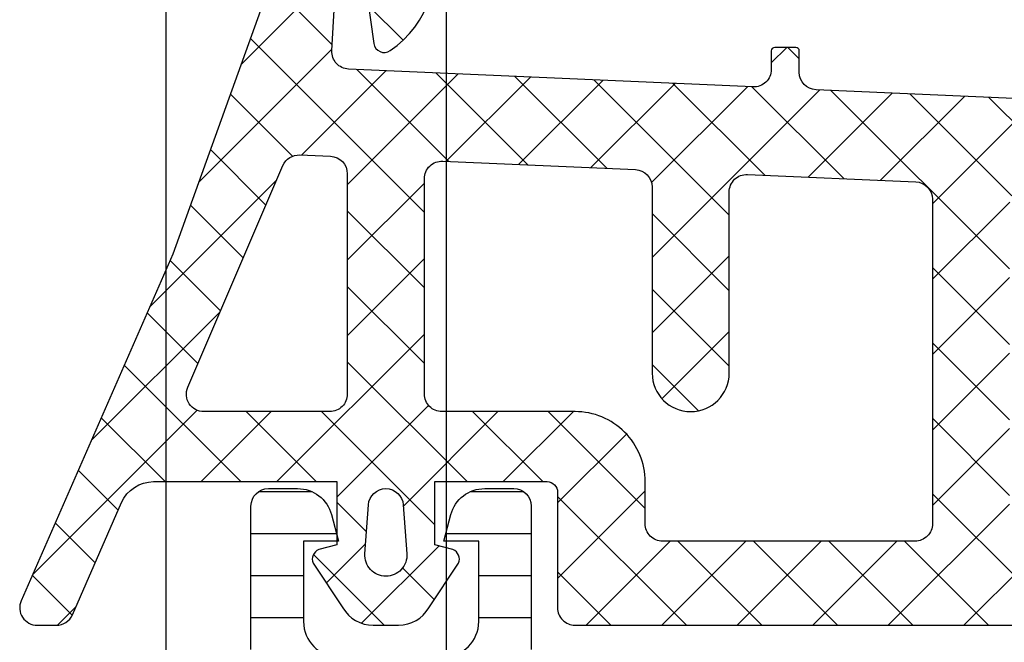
# Model space of a CAD drawing. Header units: millimetres. Extents: x 373037 to 682063, y 76092 to 274210.
# Tile 125 of 256: x 655059 to 655088, y 260268 to 260286. Entities that reach past the tile are written whole.
import ezdxf

# ---------------------------------------------------------------- set-up
doc = ezdxf.new("R2010")
doc.units = ezdxf.units.MM
doc.header["$LTSCALE"] = 100
doc.layers.add('PUDORYS', color=253, linetype='CONTINUOUS')
pattern_1 = [(135, (679960.638258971, 248348.1544064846), (-1.077630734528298, -1.077630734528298), []), (225, (679960.638258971, 248348.1544064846), (1.077630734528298, -1.077630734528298), [])]

msp = doc.modelspace()

# ---------------------------------------------------------------- hatches: boundary and pattern name
at = {"layer": 'PUDORYS', "true_color": 0x939598}
h = msp.add_hatch(dxfattribs=at)
h.set_pattern_fill('ANSI37', color=252, scale=0.48, angle=90, style=0)
h.set_pattern_definition(pattern_1)
edge = h.paths.add_edge_path(flags=16)
edge.add_line((655070.418878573, 260271.9900438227), (655070.518622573, 260270.5971898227))
edge.add_arc((655069.9201556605, 260270.5543323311), 0.5999995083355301, -90.00000835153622, 4.096080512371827, ccw=False)
edge.add_arc((655069.9201554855, 260270.5543323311), 0.5999995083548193, 175.9039194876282, 270.00000835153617, ccw=False)
edge.add_line((655069.321688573, 260270.5971898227), (655069.421432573, 260271.9900438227))
edge.add_arc((655069.9201555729, 260271.9543293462), 0.5000001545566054, 4.0960644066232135, 175.9039355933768, ccw=False)
edge = h.paths.add_edge_path(flags=16)
edge.add_arc((655068.3201589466, 260275.1543374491), 0.4999996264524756, -90.00004280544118, 4.280877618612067e-05, ccw=False)
edge.add_line((655068.320158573, 260274.6543378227), (655064.726473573, 260274.6543378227))
edge.add_arc((655064.726473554, 260275.1543381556), 0.5000003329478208, 156.7819734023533, 270.00000216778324, ccw=False)
edge.add_line((655064.266967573, 260275.3514538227), (655066.982845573, 260281.6825558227))
edge.add_arc((655067.4423509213, 260281.485439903), 0.4999998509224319, 87.49988937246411, 156.7819182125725, ccw=False)
edge.add_line((655067.464161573, 260281.9849638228), (655068.3419685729, 260281.9466378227))
edge.add_arc((655068.3201590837, 260281.4471142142), 0.4999994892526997, -4.4863182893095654e-05, 87.50002088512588, ccw=False)
edge.add_line((655068.820158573, 260281.4471138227), (655068.820158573, 260275.1543378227))
edge = h.paths.add_edge_path(flags=16)
edge.add_line((655093.874077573, 260280.5624998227), (655098.022747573, 260271.6656468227))
edge.add_arc((655097.5695938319, 260271.4543376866), 0.4999998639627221, -90.00002967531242, 25.000007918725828, ccw=False)
edge.add_line((655097.569593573, 260270.9543378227), (655088.220158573, 260270.9543378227))
edge.add_arc((655088.2201581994, 260271.4543374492), 0.4999996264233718, 179.9999571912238, 270.0000428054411, ccw=False)
edge.add_line((655087.720158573, 260271.4543378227), (655087.720158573, 260280.5782608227))
edge.add_arc((655088.2201586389, 260280.5782606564), 0.5000000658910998, 87.49997275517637, 179.999980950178, ccw=False)
edge.add_line((655088.241968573, 260281.0777848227), (655093.442732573, 260280.8507148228))
edge.add_arc((655093.4209228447, 260280.3511894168), 0.5000012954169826, 25.000091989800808, 87.50000251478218, ccw=False)
edge = h.paths.add_edge_path(flags=16)
edge.add_arc((655085.0201589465, 260271.4543374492), 0.4999996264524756, -90.00004280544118, 4.280877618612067e-05, ccw=False)
edge.add_line((655085.020158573, 260270.9543378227), (655077.8201585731, 260270.9543378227))
edge.add_arc((655077.8201581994, 260271.4543374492), 0.4999996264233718, 179.9999571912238, 270.0000428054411, ccw=False)
edge.add_line((655077.320158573, 260271.4543378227), (655077.320158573, 260272.6543378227))
edge.add_arc((655075.3201600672, 260272.6543393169), 1.999998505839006, 359.9999571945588, 450.0000428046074)
edge.add_line((655075.320158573, 260274.6543378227), (655071.520158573, 260274.6543378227))
edge.add_arc((655071.5201581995, 260275.1543374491), 0.4999996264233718, 179.9999571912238, 270.0000428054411, ccw=False)
edge.add_line((655071.020158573, 260275.1543378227), (655071.020158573, 260281.3073988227))
edge.add_arc((655071.520158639, 260281.3073986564), 0.5000000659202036, 87.49997275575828, 179.9999809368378, ccw=False)
edge.add_line((655071.541968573, 260281.8069228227), (655077.041968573, 260281.5667878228))
edge.add_arc((655077.0201590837, 260281.0672642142), 0.4999994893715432, -4.4863182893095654e-05, 87.50002087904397, ccw=False)
edge.add_line((655077.520158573, 260281.0672638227), (655077.520158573, 260275.7543378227))
edge.add_arc((655078.620158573, 260275.7543378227), 1.100000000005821, 180, 360)
edge.add_line((655079.720158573, 260275.7543378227), (655079.720158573, 260280.9275488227))
edge.add_arc((655080.2201586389, 260280.9275486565), 0.5000000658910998, 87.49997275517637, 179.999980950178, ccw=False)
edge.add_line((655080.241968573, 260281.4270728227), (655085.041968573, 260281.2174998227))
edge.add_arc((655085.0201590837, 260280.7179762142), 0.4999994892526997, -4.4863182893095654e-05, 87.50002088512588, ccw=False)
edge.add_line((655085.520158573, 260280.7179758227), (655085.520158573, 260271.4543378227))
edge = h.paths.add_edge_path()
edge.add_line((655100.233211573, 260272.8407948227), (655096.135362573, 260281.6286608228))
edge.add_ellipse((655093.4164372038, 260280.3608033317), major_axis=(-3.000002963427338, 0), ratio=1, start_angle=205.0000306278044, end_angle=267.4999411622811)
edge.add_line((655093.547298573, 260283.3579508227), (655092.8983485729, 260283.3862848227))
edge.add_ellipse((655092.9201580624, 260283.8858084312), major_axis=(-0.4999994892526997, 0), ratio=1, start_angle=-4.4863182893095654e-05, end_angle=87.50002088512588, ccw=False)
edge.add_line((655092.420158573, 260283.8858088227), (655092.420158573, 260284.8543378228))
edge.add_ellipse((655092.3201586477, 260284.8543378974), major_axis=(-0.09999992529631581, 0), ratio=1, start_angle=179.9999572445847, end_angle=270.0000428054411)
edge.add_line((655092.320158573, 260284.9543378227), (655091.720158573, 260284.9543378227))
edge.add_ellipse((655091.7201584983, 260284.8543378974), major_axis=(-0.09999992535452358, 0), ratio=1, start_angle=-90.0000428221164, end_angle=4.275541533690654e-05)
edge.add_line((655091.6201585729, 260284.8543378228), (655091.6201585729, 260283.9512998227))
edge.add_ellipse((655091.120158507, 260283.9512999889), major_axis=(-0.5000000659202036, 0), ratio=1, start_angle=87.49997275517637, end_angle=179.9999809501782, ccw=False)
edge.add_line((655091.098348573, 260283.4517758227), (655082.198054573, 260283.8456138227))
edge.add_ellipse((655082.2201586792, 260284.3451250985), major_axis=(-0.500000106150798, 0), ratio=1, start_angle=-8.298944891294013e-05, end_angle=87.46623077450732, ccw=False)
edge.add_line((655081.720158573, 260284.3451258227), (655081.720158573, 260284.9543378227))
edge.add_ellipse((655081.6201586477, 260284.9543378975), major_axis=(-0.0999999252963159, 0), ratio=1, start_angle=179.9999571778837, end_angle=270.0000428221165)
edge.add_line((655081.6201585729, 260285.0543378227), (655081.0201585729, 260285.0543378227))
edge.add_ellipse((655081.0201584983, 260284.9543378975), major_axis=(-0.09999992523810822, 0), ratio=1, start_angle=-90.00004280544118, end_angle=4.282211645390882e-05)
edge.add_line((655080.920158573, 260284.9543378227), (655080.920158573, 260284.4247758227))
edge.add_ellipse((655080.4201580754, 260284.424775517), major_axis=(-0.500000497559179, 0), ratio=1, start_angle=87.4663020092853, end_angle=180.0000350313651, ccw=False)
edge.add_line((655080.398054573, 260283.9252638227), (655068.857829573, 260284.4359198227))
edge.add_ellipse((655068.8796391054, 260284.9354444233), major_axis=(-0.5000004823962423, 0), ratio=1, start_angle=-3.217057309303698, end_angle=87.50002091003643, ccw=False)
edge.add_line((655068.380426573, 260284.9635038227), (655068.668989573, 260290.0972468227))
edge.add_ellipse((655069.0794075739, 260289.9816913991), major_axis=(-0.4263754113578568, 0), ratio=1, start_angle=200.7589723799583, end_angle=344.27514552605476, ccw=False)
edge.add_line((655069.478102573, 260290.1328148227), (655069.476862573, 260289.9002118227))
edge.add_line((655069.4768625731, 260289.9002118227), (655069.178724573, 260288.0176328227))
edge.add_line((655069.178724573, 260288.0176328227), (655069.579150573, 260285.1683478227))
edge.add_ellipse((655069.876231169, 260285.2100984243), major_axis=(-0.2999999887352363, 0), ratio=1, start_angle=7.999744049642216, end_angle=124.597746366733)
edge.add_ellipse((655068.3431177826, 260287.4326695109), major_axis=(-3.000047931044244, 0), ratio=1, start_angle=124.5976412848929, end_angle=198.0084245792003)
edge.add_line((655071.196196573, 260288.3601548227), (655070.562620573, 260290.6150458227))
edge.add_ellipse((655069.787408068, 260290.4541162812), major_axis=(-0.791740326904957, 0), ratio=1, start_angle=191.7276897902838, end_angle=263.2016537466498)
edge.add_line((655069.881130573, 260291.2402898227), (655068.822920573, 260291.2415108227))
edge.add_ellipse((655068.9520448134, 260290.0624245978), major_axis=(-1.186135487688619, 0), ratio=1, start_angle=276.249678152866, end_angle=341.3444235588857)
edge.add_line((655067.828230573, 260290.4418438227), (655066.733897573, 260287.2005038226))
edge.add_line((655066.733897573, 260287.2005038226), (655063.844119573, 260279.1507088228))
edge.add_line((655063.844119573, 260279.1507088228), (655059.511310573, 260269.2528318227))
edge.add_ellipse((655059.9703195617, 260269.0545617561), major_axis=(-0.5000002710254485, 0), ratio=1, start_angle=-23.36204948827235, end_angle=89.93342362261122)
edge.add_line((655059.969738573, 260268.5545618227), (655060.5164395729, 260268.5539268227))
edge.add_ellipse((655060.5170198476, 260269.0539269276), major_axis=(-0.5000004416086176, 0), ratio=1, start_angle=89.93350547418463, end_angle=156.0791754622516)
edge.add_line((655060.974073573, 260268.8511898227), (655062.375829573, 260272.0551928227))
edge.add_ellipse((655063.2919706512, 260271.6543384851), major_axis=(-0.9999993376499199, 0), ratio=1, start_angle=269.9999471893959, end_angle=336.36838527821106, ccw=False)
edge.add_line((655063.291971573, 260272.6543378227), (655068.519913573, 260272.6543378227))
edge.add_line((655068.519913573, 260272.6543378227), (655068.5199225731, 260270.8548588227))
edge.add_line((655068.519922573, 260270.8548588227), (655068.005121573, 260270.7169168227))
edge.add_ellipse((655068.1198868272, 260270.4397628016), major_axis=(-0.2999756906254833, 0), ratio=1, start_angle=-67.50629974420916, end_angle=22.50356669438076)
edge.add_line((655067.842752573, 260270.3249498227), (655068.691919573, 260269.0548228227))
edge.add_ellipse((655069.5577837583, 260269.5545435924), major_axis=(-0.9997207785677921, 0), ratio=1, start_angle=29.99076069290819, end_angle=90.00761184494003)
edge.add_line((655069.557916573, 260268.5548228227), (655070.282277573, 260268.5548538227))
edge.add_ellipse((655070.2820695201, 260269.5545916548), major_axis=(-0.9997378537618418, 0), ratio=1, start_angle=90.01192367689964, end_angle=150.0086750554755)
edge.add_line((655071.147943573, 260269.0548538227), (655071.997110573, 260270.3249498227))
edge.add_ellipse((655071.7199630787, 260270.4397617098), major_axis=(-0.2999875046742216, 0), ratio=1, start_angle=157.4975938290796, end_angle=247.5013961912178)
edge.add_line((655071.834756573, 260270.7169168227), (655071.319940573, 260270.8548888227))
edge.add_line((655071.319940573, 260270.8548888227), (655071.319932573, 260272.6543378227))
edge.add_line((655071.319932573, 260272.6543378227), (655074.5201595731, 260272.6543378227))
edge.add_ellipse((655074.5201597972, 260272.3543380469), major_axis=(-0.2999997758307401, 0), ratio=1, start_angle=179.9999572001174, end_angle=270.0000428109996, ccw=False)
edge.add_line((655074.820159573, 260272.3543378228), (655074.820159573, 260269.0543418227))
edge.add_ellipse((655075.3201591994, 260269.0543414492), major_axis=(-0.4999996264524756, 0), ratio=1, start_angle=-4.280877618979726e-05, end_angle=90.00004280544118)
edge.add_line((655075.320159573, 260268.5543418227), (655102.2177815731, 260268.5543418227))
edge.add_line((655102.2177815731, 260268.5543418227), (655103.112899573, 260270.1047338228))
edge.add_ellipse((655102.6798870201, 260270.3547339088), major_axis=(-0.4999999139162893, 0), ratio=1, start_angle=149.9999829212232, end_angle=269.9999366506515)
edge.add_line((655102.679887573, 260270.8547338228), (655102.679887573, 260272.5521048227))
edge.add_line((655102.679887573, 260272.5521048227), (655100.686365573, 260272.5521048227))
edge.add_ellipse((655100.6863652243, 260273.0521050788), major_axis=(-0.5000002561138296, 0), ratio=1, start_angle=25.00012859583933, end_angle=90.00003995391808, ccw=False)
h = msp.add_hatch(dxfattribs=at)
h.set_pattern_fill('ANSI37', color=252, scale=0.48, angle=90, style=0)
h.set_pattern_definition(pattern_1)
edge = h.paths.add_edge_path(flags=16)
edge.add_line((655070.418878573, 260271.9900436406), (655070.518622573, 260270.5971896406))
edge.add_arc((655069.9201556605, 260270.554332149), 0.5999995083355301, -90.00000835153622, 4.096080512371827, ccw=False)
edge.add_arc((655069.9201554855, 260270.554332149), 0.5999995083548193, 175.9039194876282, 270.00000835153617, ccw=False)
edge.add_line((655069.321688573, 260270.5971896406), (655069.421432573, 260271.9900436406))
edge.add_arc((655069.9201555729, 260271.9543291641), 0.5000001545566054, 4.0960644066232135, 175.9039355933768, ccw=False)
edge = h.paths.add_edge_path(flags=16)
edge.add_arc((655068.3201589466, 260275.154337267), 0.4999996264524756, -90.00004280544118, 4.280877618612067e-05, ccw=False)
edge.add_line((655068.320158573, 260274.6543376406), (655064.726473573, 260274.6543376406))
edge.add_arc((655064.726473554, 260275.1543379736), 0.5000003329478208, 156.7819734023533, 270.00000216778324, ccw=False)
edge.add_line((655064.266967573, 260275.3514536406), (655066.982845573, 260281.6825556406))
edge.add_arc((655067.4423509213, 260281.4854397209), 0.4999998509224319, 87.49988937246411, 156.7819182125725, ccw=False)
edge.add_line((655067.464161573, 260281.9849636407), (655068.3419685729, 260281.9466376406))
edge.add_arc((655068.3201590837, 260281.4471140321), 0.4999994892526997, -4.4863182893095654e-05, 87.50002088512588, ccw=False)
edge.add_line((655068.820158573, 260281.4471136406), (655068.820158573, 260275.1543376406))
edge = h.paths.add_edge_path(flags=16)
edge.add_line((655093.874077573, 260280.5624996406), (655098.022747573, 260271.6656466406))
edge.add_arc((655097.5695938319, 260271.4543375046), 0.4999998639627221, -90.00002967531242, 25.000007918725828, ccw=False)
edge.add_line((655097.569593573, 260270.9543376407), (655088.220158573, 260270.9543376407))
edge.add_arc((655088.2201581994, 260271.4543372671), 0.4999996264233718, 179.9999571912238, 270.0000428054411, ccw=False)
edge.add_line((655087.720158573, 260271.4543376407), (655087.720158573, 260280.5782606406))
edge.add_arc((655088.2201586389, 260280.5782604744), 0.5000000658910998, 87.49997275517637, 179.999980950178, ccw=False)
edge.add_line((655088.241968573, 260281.0777846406), (655093.442732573, 260280.8507146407))
edge.add_arc((655093.4209228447, 260280.3511892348), 0.5000012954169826, 25.000091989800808, 87.50000251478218, ccw=False)
edge = h.paths.add_edge_path(flags=16)
edge.add_arc((655085.0201589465, 260271.4543372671), 0.4999996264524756, -90.00004280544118, 4.280877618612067e-05, ccw=False)
edge.add_line((655085.020158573, 260270.9543376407), (655077.8201585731, 260270.9543376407))
edge.add_arc((655077.8201581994, 260271.4543372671), 0.4999996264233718, 179.9999571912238, 270.0000428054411, ccw=False)
edge.add_line((655077.320158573, 260271.4543376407), (655077.320158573, 260272.6543376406))
edge.add_arc((655075.3201600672, 260272.6543391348), 1.999998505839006, 359.9999571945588, 450.0000428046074)
edge.add_line((655075.320158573, 260274.6543376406), (655071.520158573, 260274.6543376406))
edge.add_arc((655071.5201581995, 260275.154337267), 0.4999996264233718, 179.9999571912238, 270.0000428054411, ccw=False)
edge.add_line((655071.020158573, 260275.1543376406), (655071.020158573, 260281.3073986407))
edge.add_arc((655071.520158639, 260281.3073984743), 0.5000000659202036, 87.49997275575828, 179.9999809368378, ccw=False)
edge.add_line((655071.541968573, 260281.8069226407), (655077.041968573, 260281.5667876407))
edge.add_arc((655077.0201590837, 260281.0672640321), 0.4999994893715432, -4.4863182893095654e-05, 87.50002087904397, ccw=False)
edge.add_line((655077.520158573, 260281.0672636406), (655077.520158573, 260275.7543376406))
edge.add_arc((655078.620158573, 260275.7543376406), 1.100000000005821, 180, 360)
edge.add_line((655079.720158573, 260275.7543376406), (655079.720158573, 260280.9275486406))
edge.add_arc((655080.2201586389, 260280.9275484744), 0.5000000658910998, 87.49997275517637, 179.999980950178, ccw=False)
edge.add_line((655080.241968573, 260281.4270726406), (655085.041968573, 260281.2174996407))
edge.add_arc((655085.0201590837, 260280.7179760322), 0.4999994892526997, -4.4863182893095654e-05, 87.50002088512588, ccw=False)
edge.add_line((655085.520158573, 260280.7179756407), (655085.520158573, 260271.4543376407))
edge = h.paths.add_edge_path()
edge.add_line((655100.233211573, 260272.8407946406), (655096.135362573, 260281.6286606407))
edge.add_ellipse((655093.4164372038, 260280.3608031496), major_axis=(-3.000002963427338, 0), ratio=1, start_angle=205.0000306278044, end_angle=267.4999411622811)
edge.add_line((655093.547298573, 260283.3579506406), (655092.8983485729, 260283.3862846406))
edge.add_ellipse((655092.9201580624, 260283.8858082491), major_axis=(-0.4999994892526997, 0), ratio=1, start_angle=-4.4863182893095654e-05, end_angle=87.50002088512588, ccw=False)
edge.add_line((655092.420158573, 260283.8858086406), (655092.420158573, 260284.8543376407))
edge.add_ellipse((655092.3201586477, 260284.8543377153), major_axis=(-0.09999992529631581, 0), ratio=1, start_angle=179.9999572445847, end_angle=270.0000428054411)
edge.add_line((655092.320158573, 260284.9543376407), (655091.720158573, 260284.9543376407))
edge.add_ellipse((655091.7201584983, 260284.8543377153), major_axis=(-0.09999992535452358, 0), ratio=1, start_angle=-90.0000428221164, end_angle=4.275541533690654e-05)
edge.add_line((655091.6201585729, 260284.8543376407), (655091.6201585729, 260283.9512996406))
edge.add_ellipse((655091.120158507, 260283.9512998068), major_axis=(-0.5000000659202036, 0), ratio=1, start_angle=87.49997275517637, end_angle=179.9999809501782, ccw=False)
edge.add_line((655091.098348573, 260283.4517756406), (655082.198054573, 260283.8456136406))
edge.add_ellipse((655082.2201586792, 260284.3451249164), major_axis=(-0.500000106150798, 0), ratio=1, start_angle=-8.298944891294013e-05, end_angle=87.46623077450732, ccw=False)
edge.add_line((655081.720158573, 260284.3451256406), (655081.720158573, 260284.9543376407))
edge.add_ellipse((655081.6201586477, 260284.9543377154), major_axis=(-0.0999999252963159, 0), ratio=1, start_angle=179.9999571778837, end_angle=270.0000428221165)
edge.add_line((655081.6201585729, 260285.0543376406), (655081.0201585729, 260285.0543376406))
edge.add_ellipse((655081.0201584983, 260284.9543377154), major_axis=(-0.09999992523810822, 0), ratio=1, start_angle=-90.00004280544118, end_angle=4.282211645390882e-05)
edge.add_line((655080.920158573, 260284.9543376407), (655080.920158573, 260284.4247756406))
edge.add_ellipse((655080.4201580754, 260284.4247753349), major_axis=(-0.500000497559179, 0), ratio=1, start_angle=87.4663020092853, end_angle=180.0000350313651, ccw=False)
edge.add_line((655080.398054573, 260283.9252636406), (655068.857829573, 260284.4359196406))
edge.add_ellipse((655068.8796391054, 260284.9354442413), major_axis=(-0.5000004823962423, 0), ratio=1, start_angle=-3.217057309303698, end_angle=87.50002091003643, ccw=False)
edge.add_line((655068.380426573, 260284.9635036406), (655068.668989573, 260290.0972466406))
edge.add_ellipse((655069.0794075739, 260289.981691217), major_axis=(-0.4263754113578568, 0), ratio=1, start_angle=200.7589723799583, end_angle=344.27514552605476, ccw=False)
edge.add_line((655069.478102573, 260290.1328146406), (655069.476862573, 260289.9002116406))
edge.add_line((655069.4768625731, 260289.9002116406), (655069.178724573, 260288.0176326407))
edge.add_line((655069.178724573, 260288.0176326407), (655069.579150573, 260285.1683476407))
edge.add_ellipse((655069.876231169, 260285.2100982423), major_axis=(-0.2999999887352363, 0), ratio=1, start_angle=7.999744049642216, end_angle=124.597746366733)
edge.add_ellipse((655068.3431177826, 260287.4326693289), major_axis=(-3.000047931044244, 0), ratio=1, start_angle=124.5976412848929, end_angle=198.0084245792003)
edge.add_line((655071.196196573, 260288.3601546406), (655070.562620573, 260290.6150456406))
edge.add_ellipse((655069.787408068, 260290.4541160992), major_axis=(-0.791740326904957, 0), ratio=1, start_angle=191.7276897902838, end_angle=263.2016537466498)
edge.add_line((655069.881130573, 260291.2402896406), (655068.822920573, 260291.2415106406))
edge.add_ellipse((655068.9520448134, 260290.0624244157), major_axis=(-1.186135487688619, 0), ratio=1, start_angle=276.249678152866, end_angle=341.3444235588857)
edge.add_line((655067.828230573, 260290.4418436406), (655066.733897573, 260287.2005036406))
edge.add_line((655066.733897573, 260287.2005036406), (655063.844119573, 260279.1507086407))
edge.add_line((655063.844119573, 260279.1507086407), (655059.511310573, 260269.2528316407))
edge.add_ellipse((655059.9703195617, 260269.054561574), major_axis=(-0.5000002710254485, 0), ratio=1, start_angle=-23.36204948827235, end_angle=89.93342362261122)
edge.add_line((655059.969738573, 260268.5545616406), (655060.5164395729, 260268.5539266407))
edge.add_ellipse((655060.5170198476, 260269.0539267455), major_axis=(-0.5000004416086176, 0), ratio=1, start_angle=89.93350547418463, end_angle=156.0791754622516)
edge.add_line((655060.974073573, 260268.8511896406), (655062.375829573, 260272.0551926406))
edge.add_ellipse((655063.2919706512, 260271.654338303), major_axis=(-0.9999993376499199, 0), ratio=1, start_angle=269.9999471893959, end_angle=336.36838527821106, ccw=False)
edge.add_line((655063.291971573, 260272.6543376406), (655068.519913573, 260272.6543376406))
edge.add_line((655068.519913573, 260272.6543376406), (655068.5199225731, 260270.8548586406))
edge.add_line((655068.519922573, 260270.8548586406), (655068.005121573, 260270.7169166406))
edge.add_ellipse((655068.1198868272, 260270.4397626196), major_axis=(-0.2999756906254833, 0), ratio=1, start_angle=-67.50629974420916, end_angle=22.50356669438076)
edge.add_line((655067.842752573, 260270.3249496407), (655068.691919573, 260269.0548226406))
edge.add_ellipse((655069.5577837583, 260269.5545434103), major_axis=(-0.9997207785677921, 0), ratio=1, start_angle=29.99076069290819, end_angle=90.00761184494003)
edge.add_line((655069.557916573, 260268.5548226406), (655070.282277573, 260268.5548536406))
edge.add_ellipse((655070.2820695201, 260269.5545914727), major_axis=(-0.9997378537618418, 0), ratio=1, start_angle=90.01192367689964, end_angle=150.0086750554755)
edge.add_line((655071.147943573, 260269.0548536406), (655071.997110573, 260270.3249496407))
edge.add_ellipse((655071.7199630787, 260270.4397615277), major_axis=(-0.2999875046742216, 0), ratio=1, start_angle=157.4975938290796, end_angle=247.5013961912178)
edge.add_line((655071.834756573, 260270.7169166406), (655071.319940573, 260270.8548886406))
edge.add_line((655071.319940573, 260270.8548886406), (655071.319932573, 260272.6543376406))
edge.add_line((655071.319932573, 260272.6543376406), (655074.5201595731, 260272.6543376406))
edge.add_ellipse((655074.5201597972, 260272.3543378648), major_axis=(-0.2999997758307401, 0), ratio=1, start_angle=179.9999572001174, end_angle=270.0000428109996, ccw=False)
edge.add_line((655074.820159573, 260272.3543376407), (655074.820159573, 260269.0543416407))
edge.add_ellipse((655075.3201591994, 260269.0543412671), major_axis=(-0.4999996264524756, 0), ratio=1, start_angle=-4.280877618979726e-05, end_angle=90.00004280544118)
edge.add_line((655075.320159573, 260268.5543416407), (655102.2177815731, 260268.5543416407))
edge.add_line((655102.2177815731, 260268.5543416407), (655103.112899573, 260270.1047336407))
edge.add_ellipse((655102.6798870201, 260270.3547337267), major_axis=(-0.4999999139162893, 0), ratio=1, start_angle=149.9999829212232, end_angle=269.9999366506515)
edge.add_line((655102.679887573, 260270.8547336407), (655102.679887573, 260272.5521046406))
edge.add_line((655102.679887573, 260272.5521046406), (655100.686365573, 260272.5521046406))
edge.add_ellipse((655100.6863652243, 260273.0521048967), major_axis=(-0.5000002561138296, 0), ratio=1, start_angle=25.00012859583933, end_angle=90.00003995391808, ccw=False)
h = msp.add_hatch(dxfattribs=at)
h.set_pattern_fill('LINIE', color=252, scale=1.2, angle=-1.272221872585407e-14, style=0)
h.set_pattern_definition([(360, (655060.6955425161, 260248.3713757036), (2.939128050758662e-16, 1.2), [])])
edge = h.paths.add_edge_path()
edge.add_arc((655064.2302388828, 260266.3451481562), 0.3000000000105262, 269.9979247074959, 359.9979247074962)
edge.add_line((655064.5302388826, 260266.34513729), (655064.530267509, 260267.1554686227))
edge.add_arc((655065.0302648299, 260267.1554531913), 0.4999973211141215, 89.99761772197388, 179.9982316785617, ccw=False)
edge.add_line((655065.0302856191, 260267.655450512), (655065.8713578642, 260267.6567710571))
edge.add_arc((655065.8713578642, 260267.856771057), 0.1999999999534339, 270, 360)
edge.add_line((655066.0713578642, 260267.856771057), (655066.0713578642, 260271.956771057))
edge.add_arc((655066.5713578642, 260271.956771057), 0.5, 90, 180, ccw=False)
edge.add_line((655066.5713578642, 260272.456771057), (655067.4021070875, 260272.456771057))
edge.add_arc((655067.4021070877, 260271.4567710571), 0.9999999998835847, 14.999999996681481, 90.00000000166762, ccw=False)
edge.add_line((655068.3680329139, 260271.7155901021), (655068.5713578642, 260270.956771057))
edge.add_line((655068.5713578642, 260270.956771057), (655067.5713578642, 260270.956771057))
edge.add_line((655067.5713578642, 260270.956771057), (655067.5713578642, 260268.6567710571))
edge.add_arc((655068.5754843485, 260268.6584803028), 1.004127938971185, 180.0975300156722, 269.7659122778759)
edge.add_line((655068.5713818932, 260267.6543607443), (655071.5712602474, 260267.6543607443))
edge.add_arc((655071.5672318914, 260268.6584800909), 1.004127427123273, 270.2298596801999, 359.9024820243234)
edge.add_line((655072.5713578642, 260268.6567710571), (655072.5713578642, 260270.956771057))
edge.add_line((655072.5713578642, 260270.956771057), (655071.5713578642, 260270.956771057))
edge.add_line((655071.5713578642, 260270.956771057), (655071.7746828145, 260271.7155901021))
edge.add_arc((655072.7406086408, 260271.4567710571), 0.9999999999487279, 89.9999999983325, 165.0000000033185, ccw=False)
edge.add_line((655072.7406086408, 260272.456771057), (655073.5713578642, 260272.456771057))
edge.add_arc((655073.5713578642, 260271.956771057), 0.5, 0, 90, ccw=False)
edge.add_line((655074.0713578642, 260271.956771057), (655074.0713578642, 260267.856771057))
edge.add_arc((655074.2755309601, 260267.8584996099), 0.2041804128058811, 180.4850610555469, 268.8441310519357)
edge.add_line((655074.2714121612, 260267.6543607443), (655100.1127789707, 260267.6543378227))
edge.add_arc((655100.1127635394, 260267.1543405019), 0.4999973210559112, -0.0023822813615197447, 89.9982316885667, ccw=False)
edge.add_line((655100.61276086, 260267.1543197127), (655100.6127322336, 260266.3439883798))
edge.add_arc((655100.9127322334, 260266.3439775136), 0.2999999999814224, 179.9979247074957, 269.9979247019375)
edge.add_line((655100.9127213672, 260266.0439775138), (655103.3127197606, 260266.0442225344))
edge.add_arc((655103.3127042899, 260265.5442265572), 0.4999959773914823, -0.002377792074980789, 89.9982271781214, ccw=False)
edge.add_line((655103.812700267, 260265.5442058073), (655103.8125736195, 260262.0676643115))
edge.add_arc((655102.8227607, 260262.2100108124), 0.9999960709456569, 237.2709086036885, 351.81631665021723, ccw=False)
edge.add_line((655102.2820953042, 260261.3687777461), (655099.998486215, 260262.6873301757))
edge.add_arc((655099.748470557, 260262.2543265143), 0.4999999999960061, 59.99792812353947, 89.99786481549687)
edge.add_line((655099.74848919, 260262.754326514), (655065.3942204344, 260262.7554128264))
edge.add_arc((655065.3942028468, 260262.2554128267), 0.5000000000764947, 89.9979846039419, 119.9979212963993)
edge.add_line((655065.1442185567, 260262.6884345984), (655062.8605139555, 260261.3700476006))
edge.add_arc((655062.3199095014, 260262.2113198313), 0.9999960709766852, 188.1795327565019, 302.7249407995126, ccw=False)
edge.add_line((655061.3300862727, 260262.0690450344), (655061.3302129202, 260265.5455865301))
edge.add_arc((655061.8302088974, 260265.5455710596), 0.4999959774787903, 89.9976222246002, 179.998227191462, ccw=False)
edge.add_line((655061.8302296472, 260266.0455670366), (655064.2302280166, 260266.0451481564))
edge = h.paths.add_edge_path(flags=16)
edge.add_line((655088.4213516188, 260265.8548725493), (655088.4213516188, 260264.554878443))
edge.add_arc((655088.9213479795, 260264.5548748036), 0.499996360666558, 179.9995829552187, 270.0004170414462)
edge.add_line((655088.9213516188, 260264.054878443), (655097.7713455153, 260264.054878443))
edge.add_arc((655097.7713491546, 260264.5548748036), 0.499996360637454, 269.9995829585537, 360.0004170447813)
edge.add_line((655098.2713455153, 260264.554878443), (655098.2713455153, 260265.8548725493))
edge.add_arc((655097.7713455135, 260265.8548891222), 0.500000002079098, 359.9981008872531, 449.9999997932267)
edge.add_line((655097.7713455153, 260266.3548891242), (655088.9213516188, 260266.3548891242))
edge.add_arc((655088.9213516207, 260265.8548891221), 0.5000000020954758, 90.0000002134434, 180.0018990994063)
edge = h.paths.add_edge_path(flags=16)
edge.add_arc((655078.221345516, 260265.8548891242), 0.5, 90, 180)
edge.add_line((655077.721345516, 260265.8548891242), (655077.721345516, 260264.554878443))
edge.add_arc((655078.221345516, 260264.554878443), 0.5, 180, 270)
edge.add_line((655078.221345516, 260264.054878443), (655086.9213516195, 260264.054878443))
edge.add_arc((655086.9213516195, 260264.554878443), 0.5, 270.0000000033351, 360)
edge.add_line((655087.4213516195, 260264.554878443), (655087.4213516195, 260265.8548891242))
edge.add_arc((655086.9213516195, 260265.8548891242), 0.5, 0, 89.99999999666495)
edge.add_line((655086.9213516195, 260266.3548891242), (655078.221345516, 260266.3548891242))
edge = h.paths.add_edge_path(flags=16)
edge.add_arc((655076.2213491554, 260264.5548748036), 0.499996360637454, 269.9995829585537, 360.0004170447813)
edge.add_line((655076.721345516, 260264.554878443), (655076.721345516, 260265.8548725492))
edge.add_arc((655076.2213455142, 260265.8548891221), 0.5000000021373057, 359.9981008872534, 449.9999997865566)
edge.add_line((655076.221345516, 260266.3548891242), (655067.3713363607, 260266.3548891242))
edge.add_arc((655067.3713363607, 260265.854904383), 0.4999847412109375, 90, 180)
edge.add_line((655066.8713516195, 260265.854904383), (655066.8713516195, 260264.5548937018))
edge.add_arc((655067.3713668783, 260264.5548937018), 0.5000152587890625, 180, 270)
edge.add_line((655067.3713668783, 260264.054878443), (655076.2213455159, 260264.054878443))

# ---------------------------------------------------------------- linework, layer by layer
at = {"layer": 'PUDORYS', "color": 252, "ltscale": 15, "true_color": 0x939598}
for points in [[(655063.636877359, 249619.1544343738), (681589.639597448, 249619.1544343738), (681589.639597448, 273245.1544306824), (655063.636877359, 273245.1544306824)], [(681581.6396141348, 273237.1544306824), (655071.6368773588, 273237.1544306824), (655071.6368773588, 249627.1544343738), (681581.6396141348, 249627.1544343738)]]:
    msp.add_lwpolyline(points, close=True, dxfattribs=at)
at = {"layer": 'PUDORYS', "color": 252, "true_color": 0x939598, "extrusion": (0, 0, -1)}
for points in [[(-655091.098348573, 260283.4517758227), (-655082.198054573, 260283.8456138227), (-655082.198054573, 260283.8456138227, 0.40132), (-655081.720158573, 260284.3451258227), (-655081.720158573, 260284.9543378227), (-655081.720158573, 260284.9543378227, -0.414214), (-655081.6201585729, 260285.0543378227), (-655081.020158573, 260285.0543378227), (-655081.020158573, 260285.0543378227, -0.414214), (-655080.920158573, 260284.9543378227), (-655080.920158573, 260284.4247758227), (-655080.920158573, 260284.4247758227, 0.427226), (-655080.398054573, 260283.9252638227), (-655068.857829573, 260284.4359198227), (-655068.857829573, 260284.4359198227, 0.417884), (-655068.380426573, 260284.9635038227), (-655068.668989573, 260290.0972468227)], [(-655091.098348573, 260283.4517756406), (-655082.198054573, 260283.8456136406), (-655082.198054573, 260283.8456136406, 0.40132), (-655081.720158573, 260284.3451256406), (-655081.720158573, 260284.9543376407), (-655081.720158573, 260284.9543376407, -0.414214), (-655081.6201585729, 260285.0543376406), (-655081.020158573, 260285.0543376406), (-655081.020158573, 260285.0543376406, -0.414214), (-655080.920158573, 260284.9543376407), (-655080.920158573, 260284.4247756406), (-655080.920158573, 260284.4247756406, 0.427226), (-655080.398054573, 260283.9252636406), (-655068.857829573, 260284.4359196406), (-655068.857829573, 260284.4359196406, 0.417884), (-655068.380426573, 260284.9635036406), (-655068.668989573, 260290.0972466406)], [(-655069.178724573, 260288.0176328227), (-655069.579150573, 260285.1683478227), (-655069.579150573, 260285.1683478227, -0.557725), (-655070.046574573, 260284.9631508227, -0.331739), (-655071.196196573, 260288.3601548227)], [(-655069.178724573, 260288.0176326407), (-655069.579150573, 260285.1683476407), (-655069.579150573, 260285.1683476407, -0.557725), (-655070.046574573, 260284.9631506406, -0.331739), (-655071.196196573, 260288.3601546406)], [(-655066.733897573, 260287.2005038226), (-655063.844119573, 260279.1507088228), (-655059.511310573, 260269.2528318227), (-655059.511310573, 260269.2528318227, -0.538982), (-655059.969738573, 260268.5545618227), (-655060.516439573, 260268.5539268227), (-655060.516439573, 260268.5539268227, -0.296905), (-655060.974073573, 260268.8511898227), (-655062.375829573, 260272.0551928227), (-655062.375829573, 260272.0551928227, 0.297963), (-655063.291971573, 260272.6543378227), (-655068.519913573, 260272.6543378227), (-655068.519922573, 260270.8548588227), (-655068.005121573, 260270.7169168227), (-655068.005121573, 260270.7169168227, -0.414264), (-655067.842752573, 260270.3249498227), (-655068.691919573, 260269.0548228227), (-655068.691919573, 260269.0548228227, -0.268028), (-655069.557916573, 260268.5548228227), (-655070.282277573, 260268.5548538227), (-655070.282277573, 260268.5548538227, -0.267934), (-655071.147943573, 260269.0548538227), (-655071.997110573, 260270.3249498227), (-655071.997110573, 260270.3249498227, -0.414233), (-655071.834756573, 260270.7169168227), (-655071.319940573, 260270.8548888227), (-655071.319932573, 260272.6543378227), (-655074.5201595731, 260272.6543378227), (-655074.5201595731, 260272.6543378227, 0.414214), (-655074.820159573, 260272.3543378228), (-655074.820159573, 260269.0543418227), (-655074.820159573, 260269.0543418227, -0.414214), (-655075.320159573, 260268.5543418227), (-655102.2177815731, 260268.5543418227)], [(-655066.733897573, 260287.2005036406), (-655063.844119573, 260279.1507086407), (-655059.511310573, 260269.2528316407), (-655059.511310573, 260269.2528316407, -0.538982), (-655059.969738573, 260268.5545616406), (-655060.516439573, 260268.5539266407), (-655060.516439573, 260268.5539266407, -0.296905), (-655060.974073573, 260268.8511896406), (-655062.375829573, 260272.0551926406), (-655062.375829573, 260272.0551926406, 0.297963), (-655063.291971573, 260272.6543376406), (-655068.519913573, 260272.6543376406), (-655068.519922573, 260270.8548586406), (-655068.005121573, 260270.7169166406), (-655068.005121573, 260270.7169166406, -0.414264), (-655067.842752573, 260270.3249496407), (-655068.691919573, 260269.0548226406), (-655068.691919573, 260269.0548226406, -0.268028), (-655069.557916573, 260268.5548226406), (-655070.282277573, 260268.5548536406), (-655070.282277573, 260268.5548536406, -0.267934), (-655071.147943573, 260269.0548536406), (-655071.997110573, 260270.3249496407), (-655071.997110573, 260270.3249496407, -0.414233), (-655071.834756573, 260270.7169166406), (-655071.319940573, 260270.8548886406), (-655071.319932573, 260272.6543376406), (-655074.5201595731, 260272.6543376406), (-655074.5201595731, 260272.6543376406, 0.414214), (-655074.820159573, 260272.3543376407), (-655074.820159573, 260269.0543416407), (-655074.820159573, 260269.0543416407, -0.414214), (-655075.320159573, 260268.5543416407), (-655102.2177815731, 260268.5543416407)]]:
    msp.add_lwpolyline(points, format="xyb", dxfattribs=at)
at = {"layer": 'PUDORYS', "color": 252, "true_color": 0x939598}
for points in [[(655068.820158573, 260275.1543378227, -0.414214), (655068.320158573, 260274.6543378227), (655064.726473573, 260274.6543378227), (655064.726473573, 260274.6543378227, -0.538546), (655064.266967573, 260275.3514538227), (655066.982845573, 260281.6825558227), (655066.982845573, 260281.6825558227, -0.311858), (655067.464161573, 260281.9849638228), (655068.3419685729, 260281.9466378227), (655068.3419685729, 260281.9466378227, -0.401491), (655068.820158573, 260281.4471138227), (655068.820158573, 260275.1543378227)], [(655068.820158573, 260275.1543376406, -0.414214), (655068.320158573, 260274.6543376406), (655064.726473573, 260274.6543376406), (655064.726473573, 260274.6543376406, -0.538546), (655064.266967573, 260275.3514536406), (655066.982845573, 260281.6825556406), (655066.982845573, 260281.6825556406, -0.311858), (655067.464161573, 260281.9849636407), (655068.3419685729, 260281.9466376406), (655068.3419685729, 260281.9466376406, -0.401491), (655068.820158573, 260281.4471136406), (655068.820158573, 260275.1543376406)], [(655085.520158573, 260271.4543378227, -0.414214), (655085.020158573, 260270.9543378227), (655077.820158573, 260270.9543378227), (655077.820158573, 260270.9543378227, -0.414214), (655077.320158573, 260271.4543378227), (655077.320158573, 260272.6543378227), (655077.320158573, 260272.6543378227, 0.414214), (655075.320158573, 260274.6543378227), (655071.520158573, 260274.6543378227), (655071.520158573, 260274.6543378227, -0.414214), (655071.020158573, 260275.1543378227), (655071.020158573, 260281.3073988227), (655071.020158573, 260281.3073988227, -0.427052), (655071.541968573, 260281.8069228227), (655077.041968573, 260281.5667878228), (655077.041968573, 260281.5667878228, -0.401491), (655077.520158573, 260281.0672638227), (655077.520158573, 260275.7543378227), (655077.520158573, 260275.7543378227, 1), (655079.720158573, 260275.7543378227), (655079.720158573, 260280.9275488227), (655079.720158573, 260280.9275488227, -0.427052), (655080.241968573, 260281.4270728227), (655085.041968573, 260281.2174998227), (655085.041968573, 260281.2174998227, -0.401491), (655085.520158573, 260280.7179758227), (655085.520158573, 260271.4543378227)], [(655085.520158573, 260271.4543376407, -0.414214), (655085.020158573, 260270.9543376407), (655077.820158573, 260270.9543376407), (655077.820158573, 260270.9543376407, -0.414214), (655077.320158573, 260271.4543376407), (655077.320158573, 260272.6543376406), (655077.320158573, 260272.6543376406, 0.414214), (655075.320158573, 260274.6543376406), (655071.520158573, 260274.6543376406), (655071.520158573, 260274.6543376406, -0.414214), (655071.020158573, 260275.1543376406), (655071.020158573, 260281.3073986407), (655071.020158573, 260281.3073986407, -0.427052), (655071.541968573, 260281.8069226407), (655077.041968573, 260281.5667876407), (655077.041968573, 260281.5667876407, -0.401491), (655077.520158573, 260281.0672636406), (655077.520158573, 260275.7543376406), (655077.520158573, 260275.7543376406, 1), (655079.720158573, 260275.7543376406), (655079.720158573, 260280.9275486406), (655079.720158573, 260280.9275486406, -0.427052), (655080.241968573, 260281.4270726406), (655085.041968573, 260281.2174996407), (655085.041968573, 260281.2174996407, -0.401491), (655085.520158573, 260280.7179756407), (655085.520158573, 260271.4543376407)], [(655070.418878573, 260271.9900438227), (655070.518622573, 260270.5971898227), (655070.518622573, 260270.5971898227, -0.435311), (655069.9201555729, 260269.9543328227, -0.435311), (655069.321688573, 260270.5971898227), (655069.421432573, 260271.9900438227), (655069.421432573, 260271.9900438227, -0.930949), (655070.418878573, 260271.9900438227)], [(655070.418878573, 260271.9900436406), (655070.518622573, 260270.5971896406), (655070.518622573, 260270.5971896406, -0.435311), (655069.9201555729, 260269.9543326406, -0.435311), (655069.321688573, 260270.5971896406), (655069.421432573, 260271.9900436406), (655069.421432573, 260271.9900436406, -0.930949), (655070.418878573, 260271.9900436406)]]:
    msp.add_lwpolyline(points, format="xyb", close=True, dxfattribs=at)
for points in [[(655066.0713578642, 260267.856771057), (655066.0713578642, 260271.956771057, -0.414213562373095), (655066.5713578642, 260272.456771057), (655067.4021070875, 260272.456771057, -0.3394542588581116), (655068.3680329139, 260271.7155901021), (655068.5713578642, 260270.956771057), (655067.5713578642, 260270.956771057), (655067.5713578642, 260268.6567710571, 0.4125193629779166), (655068.5713818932, 260267.6543607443)], [(655071.5712602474, 260267.6543607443, 0.4125410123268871), (655072.5713578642, 260268.6567710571), (655072.5713578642, 260270.956771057), (655071.5713578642, 260270.956771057), (655071.7746828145, 260271.7155901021, -0.3394542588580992), (655072.7406086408, 260272.456771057), (655073.5713578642, 260272.456771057, -0.414213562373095), (655074.0713578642, 260271.956771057), (655074.0713578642, 260267.856771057, 0.4058498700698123)]]:
    msp.add_lwpolyline(points, format="xyb", dxfattribs=at)

doc.saveas('drawing.dxf')
